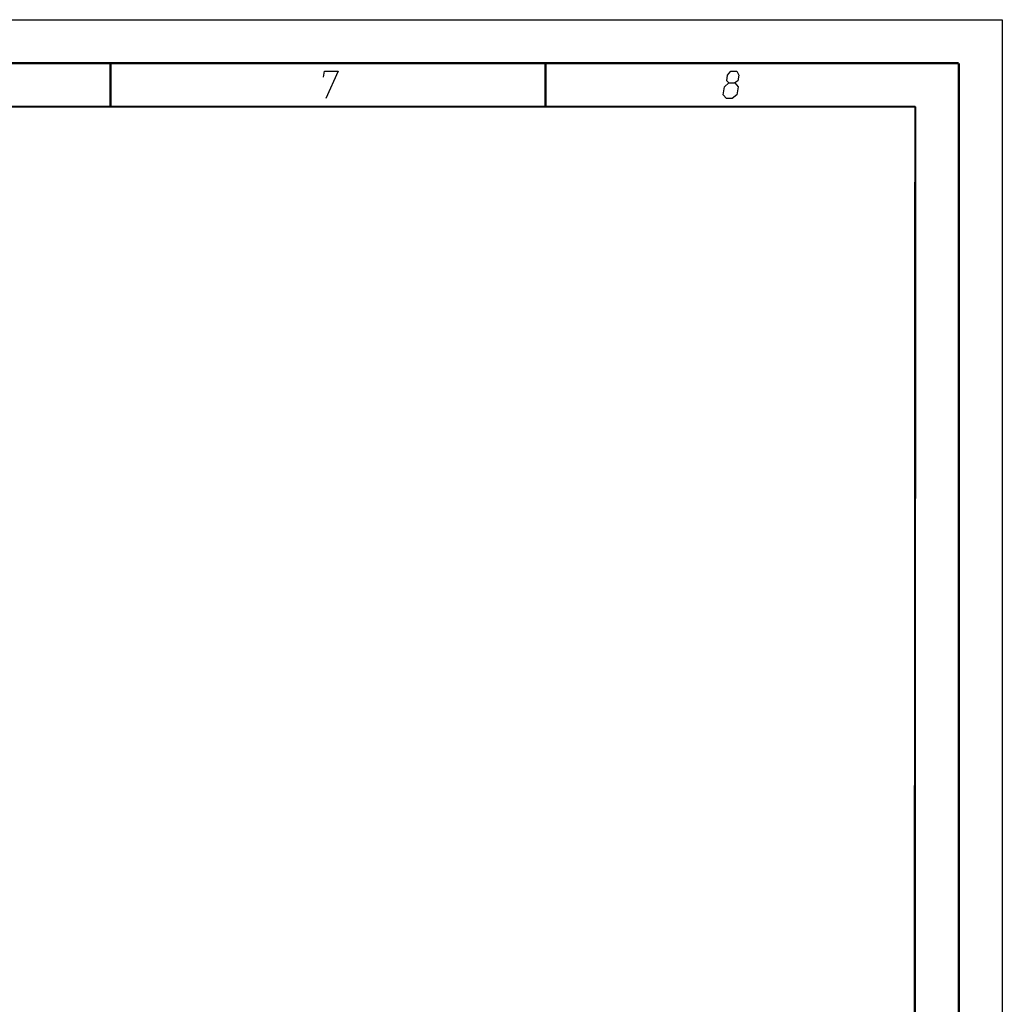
# Model space of a CAD drawing. Extents: x 0 to 420, y 0 to 297.
# Tile 48 of 48: x 307 to 420, y 184 to 297. Entities that reach past the tile are written whole.
import ezdxf

# ---------------------------------------------------------------- set-up
doc = ezdxf.new("R2010")
doc.units = 0
doc.header["$LTSCALE"] = 23.1
doc.layers.get('0').update_dxf_attribs({"linetype": 'CONTINUOUS'})

msp = doc.modelspace()

# ---------------------------------------------------------------- linework, layer by layer
at = {"color": 7, "linetype": 'CONTINUOUS'}
for p, q in [((0, 297), (420, 297)), ((420, 297), (420, 0)), ((25, 287), (410, 287)), ((410, 287), (409.83, 10.109))]:
    msp.add_line(p, q, dxfattribs=at)
at = {"color": 7, "linetype": 'CONTINUOUS', "const_width": 0.25}
for points in [[(415, 292), (20, 292)], [(317.5, 292), (317.5, 287)], [(367.5, 292), (367.5, 287)], [(415, 5), (415, 292)], [(25, 287), (410, 287)], [(410, 287), (409.847, 9.923)]]:
    msp.add_lwpolyline(points, dxfattribs=at)
at = {"color": 2, "linetype": 'CONTINUOUS'}
for points in [[(341.994, 290.4), (342.104, 291.075), (343.679, 291.075), (342.265, 287.925)], [(388.583, 289.725), (388.32, 289.95), (388.43, 290.625), (388.804, 291.075), (389.479, 291.075), (389.705, 290.625), (389.595, 289.95), (389.258, 289.725), (389.635, 289.275), (389.488, 288.375), (388.964, 287.925), (388.289, 287.925), (387.913, 288.375)], [(387.913, 288.375), (388.06, 289.275), (388.583, 289.725), (389.258, 289.725)]]:
    msp.add_lwpolyline(points, dxfattribs=at)

doc.saveas('drawing.dxf')
